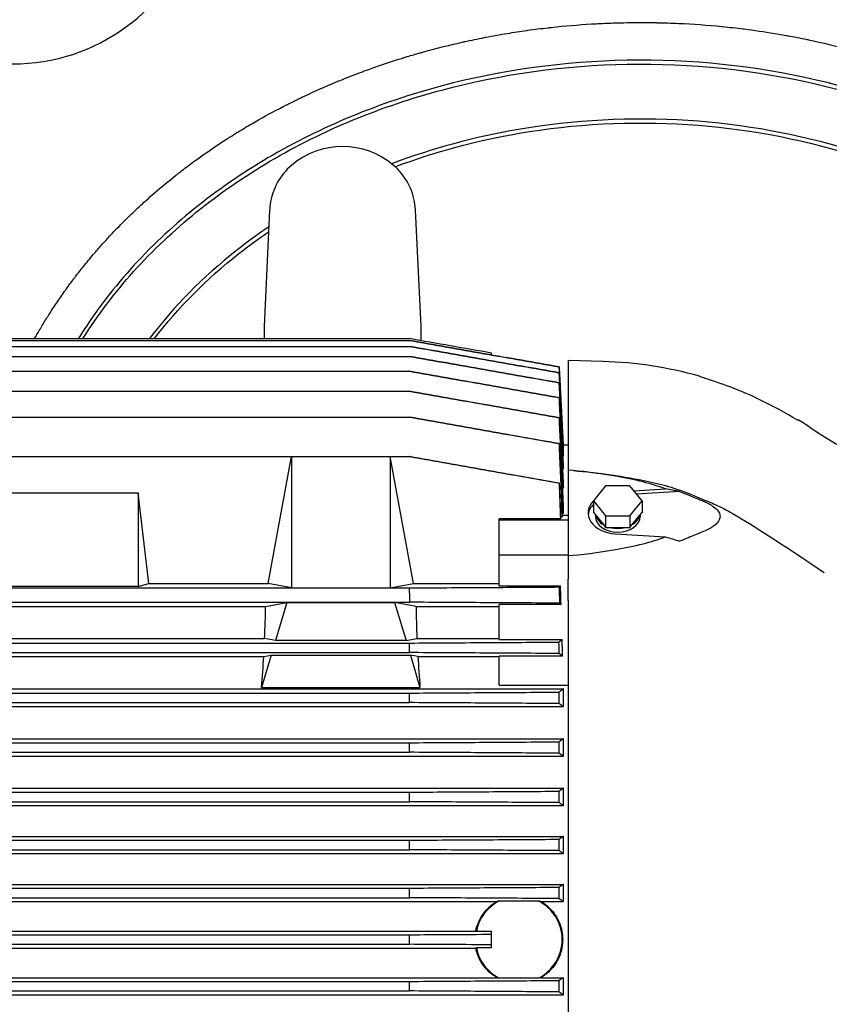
# Model space of a CAD drawing. Header units: inches. Extents: x 24 to 1128, y -58 to 748.
# Tile 121 of 256: x 224 to 237, y 303 to 318. Entities that reach past the tile are written whole.
import ezdxf

# ---------------------------------------------------------------- set-up
doc = ezdxf.new("R2010")
doc.units = ezdxf.units.IN
doc.header["$LTSCALE"] = 32
doc.header["$MEASUREMENT"] = 0
doc.layers.add('Dimension (ANSI)', color=7, linetype='Continuous', lineweight=25)
doc.layers.add('Visible (ANSI)', color=7, linetype='Continuous', lineweight=30)
doc.styles.add('Note Text (ANSI)', font='tahoma.ttf')
doc.dimstyles.new('SB Fraction-16 (ANSI)', dxfattribs={"dimscale": 32, "dimtxt": 0.125, "dimasz": 0.098425, "dimexe": 0.125, "dimexo": 0.0625, "dimgap": 0.031496, "dimtad": 0, "dimtih": 1, "dimtoh": 1, "dimdec": 4, "dimrnd": 1e-08, "dimzin": 0, "dimdsep": 46, "dimlunit": 5, "dimtxsty": 'Note Text (ANSI)', "dimcen": 0.09, "dimdle": 0.393701, "dimclrd": 256, "dimclre": 256, "dimclrt": 256, "dimadec": 0, "dimazin": 3, "dimtfac": 0.96, "dimtofl": 0, "dimtmove": 0, "dimatfit": 3, "dimfxl": 1, "dimfrac": 2, "dimtolj": 1, "dimtzin": 12, "dimlwd": -1, "dimlwe": -1, "dimarcsym": 0})

# ---------------------------------------------------------------- blocks, each defined once
blk = doc.blocks.new('*D17')
at = {"layer": 'Defpoints', "color": 0, "transparency": 16777216}
for p in [(257.225, 333.734), (233.912, 171.734), (300.059, 171.734)]:
    blk.add_point(p, dxfattribs=at)
at = {"layer": 'Dimension (ANSI)', "transparency": 16777216}
for p, q in [((259.225, 333.734), (304.059, 333.734)), ((300.059, 330.584), (300.059, 258.825)), ((300.059, 174.883), (300.059, 252.643)), ((235.912, 171.734), (304.059, 171.734))]:
    blk.add_line(p, q, dxfattribs=at)
for points in [[(299.534, 330.584), (300.584, 330.584), (300.059, 333.734)], [(299.534, 174.883), (300.584, 174.883), (300.059, 171.734)]]:
    blk.add_solid(points, dxfattribs=at)
at = {"layer": 'Dimension (ANSI)', "transparency": 16777216, "insert": (295.979, 257.817), "char_height": 4, "attachment_point": 1, "style": 'Note Text (ANSI)'}
blk.add_mtext('\\A1;162', dxfattribs=at)

msp = doc.modelspace()

# ---------------------------------------------------------------- linework, layer by layer
at = {"layer": 'Visible (ANSI)'}
for p, q in [((228.06322, 315.15884), (227.97467, 313.30758)), ((230.47467, 313.30758), (230.38613, 315.15884)), ((227.97467, 313.30758), (227.97467, 313.1131)), ((230.47467, 313.08044), (230.47467, 313.30758)), ((215.90002, 313.1131), (230.28948, 313.1131)), ((215.90033, 313.08325), (230.28918, 313.08325)), ((230.28983, 313.08325), (230.28918, 313.08325)), ((215.90058, 312.98978), (230.28892, 312.98978)), ((230.29025, 312.98978), (230.28892, 312.98978)), ((215.90077, 312.83026), (230.28873, 312.83026)), ((230.29074, 312.83026), (230.28873, 312.83026)), ((231.59869, 312.8525), (231.59869, 312.88225)), ((232.81916, 312.76289), (232.81916, 311.01875)), ((233.37034, 312.74846), (232.81916, 312.76289)), ((215.90089, 312.59344), (230.28861, 312.59344)), ((230.2913, 312.59344), (230.28861, 312.59344)), ((215.90093, 312.27496), (230.28857, 312.27496)), ((230.29196, 312.27496), (230.28857, 312.27496)), ((218.10161, 311.86287), (230.28864, 311.86287)), ((230.29272, 311.86287), (230.28864, 311.86287)), ((236.49017, 311.81389), (236.466, 311.81389)), ((232.73673, 311.37104), (232.74042, 311.37104)), ((232.73919, 311.42019), (232.81916, 311.42019)), ((232.74042, 311.37104), (232.74042, 311.3967)), ((218.40794, 311.23396), (228.40971, 311.23396)), ((228.04047, 309.21463), (228.40971, 311.23396)), ((228.40971, 311.23396), (229.98451, 311.23396)), ((228.40971, 311.23396), (228.40971, 309.14412)), ((230.35375, 309.21463), (229.98451, 311.23396)), ((229.98451, 311.23396), (230.29096, 311.23396)), ((229.98451, 311.23396), (229.98451, 309.14412)), ((230.29822, 311.23396), (230.29096, 311.23396)), ((232.73422, 311.24697), (232.74042, 311.24697)), ((232.74042, 311.24697), (232.74042, 311.29999)), ((232.73132, 311.04274), (232.74042, 311.04274)), ((232.74042, 311.04274), (232.74042, 311.12533)), ((232.81916, 311.01716), (232.81916, 311.01875)), ((232.81916, 311.01716), (232.81916, 309.66054)), ((232.74042, 310.74161), (232.74042, 310.85856)), ((232.72861, 310.74161), (232.74042, 310.74161)), ((233.41335, 310.76757), (233.22015, 310.53094)), ((233.79977, 310.76757), (233.41335, 310.76757)), ((233.99298, 310.53094), (233.79977, 310.76757)), ((233.86305, 310.69006), (234.36632, 310.72119)), ((220.22073, 310.65703), (225.96877, 310.65703)), ((226.14233, 309.21463), (225.96877, 310.65703)), ((225.96877, 310.65703), (225.96877, 309.16426)), ((234.59033, 310.67937), (233.90633, 310.63706)), ((232.74042, 310.33337), (232.74042, 310.49161)), ((233.22015, 310.53094), (233.22015, 310.34442)), ((233.22015, 310.53094), (233.41335, 310.29431)), ((233.79977, 310.29431), (233.99298, 310.53094)), ((233.99298, 310.53094), (233.99298, 310.34442)), ((232.69441, 310.24468), (231.7168, 310.24468)), ((231.7168, 310.22749), (231.7168, 310.24468)), ((231.7168, 310.22749), (232.81916, 310.22749)), ((231.7168, 309.67072), (231.7168, 310.22749)), ((232.72065, 310.27459), (232.70302, 310.27459)), ((232.72586, 310.33337), (232.74042, 310.33337)), ((232.72735, 310.30001), (232.81916, 310.30001)), ((233.22015, 310.34442), (233.25559, 310.301)), ((233.25026, 310.30753), (233.25026, 310.28317)), ((233.25559, 310.301), (233.37791, 310.1512)), ((233.41335, 310.29431), (233.41335, 310.10779)), ((233.41335, 310.29431), (233.79977, 310.29431)), ((233.79977, 310.29431), (233.79977, 310.10779)), ((233.83521, 310.1512), (233.95753, 310.301)), ((233.95753, 310.301), (233.99298, 310.34442)), ((233.96286, 310.30753), (233.96286, 310.28317)), ((233.37791, 310.1512), (233.41335, 310.10779)), ((233.41335, 310.10779), (233.48424, 310.10779)), ((233.48424, 310.10779), (233.72888, 310.10779)), ((233.72888, 310.10779), (233.79977, 310.10779)), ((233.79977, 310.10779), (233.83521, 310.1512)), ((233.56539, 310.00605), (234.36632, 309.9565)), ((231.7168, 309.67072), (232.81916, 309.67072)), ((231.7168, 309.17866), (231.7168, 309.67072)), ((232.81916, 309.66054), (232.81916, 309.28479)), ((232.81916, 308.9414), (232.81916, 309.28479)), ((217.77979, 309.14412), (228.40971, 309.14412)), ((225.96877, 309.16426), (220.22073, 309.16426)), ((225.96877, 309.16426), (226.14233, 309.21463)), ((226.14233, 309.21463), (228.04047, 309.21463)), ((228.40971, 309.14412), (228.04047, 309.21463)), ((228.40971, 309.14412), (229.98451, 309.14412)), ((229.98451, 309.14412), (230.35375, 309.21463)), ((229.98451, 309.14412), (230.29096, 309.14412)), ((230.35375, 309.21463), (231.7168, 309.21463)), ((231.7168, 309.17866), (232.69441, 309.17866)), ((215.89128, 308.916), (230.29822, 308.916)), ((218.18944, 308.85075), (228.00006, 308.85075)), ((228.00006, 308.85075), (228.34013, 308.91131)), ((228.34013, 308.91131), (228.1591, 308.30554)), ((228.34013, 308.91131), (230.05409, 308.91131)), ((230.39416, 308.85075), (230.05409, 308.91131)), ((230.05409, 308.91131), (230.23513, 308.30554)), ((230.39416, 308.85075), (231.7168, 308.85075)), ((232.70384, 308.88182), (231.7168, 308.88182)), ((231.7168, 308.32214), (231.7168, 308.88182)), ((232.81916, 308.9414), (232.81916, 298.15094)), ((215.90086, 308.26667), (230.28864, 308.26667)), ((218.20526, 308.33893), (227.98424, 308.33893)), ((228.1591, 308.30554), (227.98424, 308.33893)), ((230.23513, 308.30554), (228.1591, 308.30554)), ((230.23513, 308.30554), (230.40999, 308.33893)), ((230.40999, 308.33893), (231.7168, 308.33893)), ((231.7168, 308.32214), (232.72065, 308.32214)), ((215.89678, 308.11459), (230.29272, 308.11459)), ((218.21997, 308.04972), (227.96953, 308.04972)), ((228.089, 308.071), (227.93653, 307.56083)), ((227.96953, 308.04972), (228.089, 308.071)), ((228.089, 308.071), (230.30523, 308.071)), ((230.42469, 308.04972), (230.30523, 308.071)), ((230.30523, 308.071), (230.45769, 307.56083)), ((230.42469, 308.04972), (231.7168, 308.04972)), ((232.72808, 308.05945), (231.7168, 308.05945)), ((231.7168, 307.5941), (231.7168, 308.05945)), ((227.93653, 307.56083), (230.45769, 307.56083)), ((231.7168, 307.5941), (232.81916, 307.5941)), ((213.44908, 307.53791), (232.74042, 307.53791)), ((215.90093, 307.47011), (230.28857, 307.47011)), ((232.74042, 307.25575), (232.74042, 307.53791)), ((213.44908, 307.25575), (232.74042, 307.25575)), ((215.89754, 307.31803), (230.29196, 307.31803)), ((213.44908, 306.74394), (232.74042, 306.74394)), ((215.90089, 306.67928), (230.28861, 306.67928)), ((232.74042, 306.46662), (232.74042, 306.74394)), ((213.44908, 306.46662), (232.74042, 306.46662)), ((215.8982, 306.5272), (230.2913, 306.5272)), ((213.44908, 305.9548), (232.74042, 305.9548)), ((215.90077, 305.89238), (230.28873, 305.89238)), ((232.74042, 305.68077), (232.74042, 305.9548)), ((213.44908, 305.68077), (232.74042, 305.68077)), ((215.89876, 305.74031), (230.29074, 305.74031)), ((213.44908, 305.18864), (232.74042, 305.18864)), ((215.90058, 305.12778), (230.28892, 305.12778)), ((232.74042, 304.9167), (232.74042, 305.18864)), ((213.44908, 304.9167), (232.74042, 304.9167)), ((215.89925, 304.97571), (230.29025, 304.97571)), ((213.44908, 304.42457), (232.74042, 304.42457)), ((232.74042, 304.15381), (232.74042, 304.42457)), ((215.90033, 304.36478), (230.28918, 304.36478)), ((214.50425, 304.15381), (231.68525, 304.15381)), ((215.89967, 304.2127), (230.28983, 304.2127)), ((231.72047, 304.16081), (232.34305, 304.16081)), ((232.37826, 304.15381), (232.74042, 304.15381)), ((214.84285, 303.68137), (231.34665, 303.68137)), ((231.59869, 303.67514), (231.35496, 303.67514)), ((231.59869, 303.63027), (231.59869, 303.67514)), ((215.90002, 303.62221), (230.28948, 303.62221)), ((231.59869, 303.46207), (231.59869, 303.63027)), ((214.84285, 303.41097), (231.34665, 303.41097)), ((215.90002, 303.47013), (230.28948, 303.47013)), ((231.35496, 303.4172), (231.59869, 303.4172)), ((231.59869, 303.4172), (231.59869, 303.46207)), ((214.50425, 302.93853), (231.68525, 302.93853)), ((215.89967, 302.87964), (230.28983, 302.87964)), ((232.34305, 302.93152), (231.72047, 302.93152)), ((232.37826, 302.93853), (232.74042, 302.93853)), ((232.74042, 302.66777), (232.74042, 302.93853)), ((215.90033, 302.72756), (230.28918, 302.72756)), ((213.44908, 302.66777), (232.74042, 302.66777))]:
    msp.add_line(p, q, dxfattribs=at)
for centre, radius, start, end in [((223.97467, 320.54617), 3.06, 198.086805, 341.913195), ((229.22467, 314.92117), 1.25, 49.428759, 130.571241), ((229.06207, 315.11107), 1, 130.571241, 172.034452), ((229.38727, 315.11107), 1, 7.965548, 49.428759), ((233.20751, 306.53025), 6.22034, 74.156089, 88.5), ((233.20751, 306.53025), 6.22034, 56.225901, 58.147854), ((241.48058, 318.9005), 8.66142, 236.225901, 270), ((-42.97746, 300.32731), 273.41062, 1.8001385, 1.8479665), ((-4.43358, 301.89), 234.80882, 1.5190435, 1.5561653), ((19.35497, 302.6955), 210.98763, 1.2553934, 1.2967016), ((35.43816, 303.15052), 194.8824, 0.9928005, 1.0375184), ((46.28333, 303.39269), 184.02238, 0.7309548, 0.7783084), ((53.10922, 303.50297), 177.18715, 0.4762336, 0.5254115), ((56.9423, 303.54109), 173.34883, 0.2219834, 0.2722488), ((232.03176, 303.54617), 0.68898, 116.86007, 169.211152), ((232.03176, 303.54617), 0.68898, 296.86007, 63.13993), ((58.14103, 303.54617), 172.14846, 359.9746923, 0.0253077), ((232.03176, 303.54617), 0.68898, 190.788848, 243.13993), ((56.9423, 303.55125), 173.34883, 359.7277512, 359.7780166)]:
    msp.add_arc(centre, radius, start, end, dxfattribs=at)
for centre, major_axis, ratio, start_param, end_param in [((65.88625, 269.31858), (166.78903, 43.34467), 0.00001417, 6.27831924, 6.27937211), ((61.46376, 270.4368), (171.21648, 42.13428), 0.00011972, 6.27387722, 6.27490631), ((53.66458, 272.60843), (179.02447, 39.80568), 0.0004194, 6.26944853, 6.27043802), ((233.19327, 306.48611), (0.12476, 6.26085), 0.99417393, 5.74970363, 5.96395366), ((41.48906, 276.5047), (191.21395, 35.67718), 0.0010571, 6.26493253, 6.2658656), ((23.96701, 283.18998), (208.75665, 28.6813), 0.00219871, 6.26047447, 6.26133594), ((-0.68161, 294.75907), (233.43573, 16.71382), 0.00407914, 6.25614296, 6.25691878), ((233.60656, 310.33885), (-0.47244, 0), 0.70710678, 5.66826771, 7.76671517), ((233.60656, 310.28317), (-0.47244, 0), 0.70710678, 5.67016298, 6.19975522), ((233.60656, 310.28317), (-0.3563, 0), 0.70710678, 0, 3.14159265), ((233.60656, 310.34442), (-0.3563, 0), 0.70710678, 0.17317268, 0.87402487), ((233.60656, 310.34442), (0.3563, 0), 0.70710678, 5.40916043, 6.11001263), ((233.60656, 310.34442), (0.3563, 0), 0.70710678, 4.36196288, 5.06281508), ((225.89248, 303.54617), (-1.54437, -7.86896), 0.18267581, 2.26103047, 2.34581184), ((232.50175, 303.54617), (1.54437, -7.86896), 0.18267581, 3.93737346, 4.02215484), ((-0.68162, 301.95342), (-13.34579, -233.65248), 0.99743829, 1.65397313, 1.65474895), ((225.89248, 303.54617), (-1.54437, -7.86896), 0.18267581, 2.14165676, 2.2155155), ((232.50175, 303.54617), (1.54437, -7.86896), 0.18267581, 4.0676698, 4.14152854), ((23.96701, 302.69967), (-3.40343, -210.69023), 0.990691, 1.60864765, 1.60950912), ((41.48905, 303.14376), (-1.12104, -194.51062), 0.98303462, 1.59378157, 1.59471465), ((53.66458, 303.38789), (-0.35438, -183.39609), 0.97616102, 1.58542985, 1.58641935), ((61.46376, 303.50125), (-0.08834, -176.32462), 0.97102976, 1.57956183, 1.58059092), ((65.88625, 303.54088), (-0.00971, -172.32917), 0.96785145, 1.57466417, 1.57571706), ((65.88625, 303.55146), (0.00971, -172.32917), 0.96785145, 1.5658756, 1.56692848)]:
    msp.add_ellipse(centre, major_axis=major_axis, ratio=ratio, start_param=start_param, end_param=end_param, dxfattribs=at)
for points, knots in [([(224.32225, 313.1131), (224.34635, 313.15627), (224.37084, 313.1992), (224.39571, 313.24187), (224.40337, 313.25501), (224.41107, 313.26813), (224.4188, 313.28123), (224.45275, 313.33872), (224.48741, 313.39576), (224.52274, 313.45233), (224.53106, 313.46565), (224.53943, 313.47896), (224.54783, 313.49223), (224.58715, 313.55438), (224.62729, 313.61595), (224.66821, 313.67692), (224.71015, 313.73941), (224.75299, 313.80138), (224.79665, 313.86274), (224.80617, 313.87613), (224.81574, 313.88949), (224.82534, 313.90282), (224.86402, 313.95652), (224.90334, 314.00975), (224.94323, 314.06246), (224.95336, 314.07584), (224.96353, 314.08919), (224.97373, 314.10251), (225.01468, 314.15595), (225.05622, 314.20885), (225.09829, 314.26115), (225.14953, 314.32486), (225.20176, 314.38794), (225.25489, 314.45029), (225.26612, 314.46347), (225.27739, 314.47662), (225.2887, 314.48974), (225.33181, 314.53974), (225.37548, 314.58924), (225.41965, 314.6382), (225.42395, 314.64297), (225.42826, 314.64773), (225.43257, 314.65249), (225.44, 314.66069), (225.44744, 314.66887), (225.45489, 314.67704), (225.49441, 314.72032), (225.53429, 314.76316), (225.57451, 314.80552), (225.65518, 314.8905), (225.73776, 314.97415), (225.82186, 315.05617), (225.83447, 315.06847), (225.84712, 315.08073), (225.8598, 315.09296), (225.92662, 315.15737), (225.99435, 315.22074), (226.0628, 315.28291), (226.07235, 315.29159), (226.08192, 315.30025), (226.0915, 315.30888), (226.09495, 315.31198), (226.0984, 315.31509), (226.10185, 315.31819), (226.14308, 315.35523), (226.18467, 315.39193), (226.2266, 315.42829), (226.33917, 315.52592), (226.4542, 315.62106), (226.57099, 315.71329), (226.58451, 315.72397), (226.59806, 315.73461), (226.61163, 315.74522), (226.62219, 315.75347), (226.63276, 315.76169), (226.64334, 315.76989), (226.70744, 315.81955), (226.7722, 315.86847), (226.83754, 315.9166), (226.85118, 315.92664), (226.86484, 315.93665), (226.87853, 315.94663), (226.99261, 316.02978), (227.10841, 316.11052), (227.22548, 316.18866), (227.28119, 316.22584), (227.33731, 316.26252), (227.39379, 316.29867), (227.40739, 316.30737), (227.42101, 316.31604), (227.43465, 316.32468), (227.51669, 316.37666), (227.59946, 316.42751), (227.6828, 316.47717), (227.6963, 316.48521), (227.70982, 316.49322), (227.72334, 316.5012), (227.76, 316.52283), (227.79676, 316.54422), (227.83361, 316.56537), (227.98061, 316.64976), (228.12996, 316.7309), (228.28083, 316.80846), (228.29381, 316.81514), (228.30681, 316.82178), (228.31981, 316.82841), (228.33879, 316.83807), (228.35779, 316.84767), (228.37681, 316.85722), (228.40589, 316.87182), (228.43503, 316.88628), (228.4642, 316.90061), (228.50571, 316.921), (228.54736, 316.94114), (228.58914, 316.96103), (228.6017, 316.96701), (228.61428, 316.97296), (228.62686, 316.9789), (228.78764, 317.0547), (228.95034, 317.1268), (229.11417, 317.19498), (229.1465, 317.20844), (229.1789, 317.22175), (229.21137, 317.23492), (229.22298, 317.23963), (229.2346, 317.24433), (229.24623, 317.249), (229.33843, 317.28606), (229.43113, 317.32196), (229.52425, 317.35669), (229.53532, 317.36082), (229.5464, 317.36493), (229.55748, 317.36903), (229.63159, 317.39642), (229.70595, 317.42306), (229.7805, 317.44895), (229.90718, 317.49294), (230.03468, 317.53485), (230.16278, 317.57464), (230.17258, 317.57768), (230.18238, 317.58071), (230.19219, 317.58373), (230.21318, 317.59019), (230.23419, 317.5966), (230.25522, 317.60295), (230.3234, 317.62353), (230.39175, 317.64352), (230.46023, 317.66291), (230.46941, 317.66551), (230.4786, 317.6681), (230.48779, 317.67068), (230.49687, 317.67323), (230.50596, 317.67577), (230.51504, 317.6783), (230.72447, 317.73656), (230.93561, 317.78935), (231.1477, 317.83662), (231.14859, 317.83682), (231.14948, 317.83701), (231.15037, 317.83721), (231.15701, 317.83869), (231.16366, 317.84017), (231.17031, 317.84164), (231.2739, 317.86452), (231.3778, 317.88611), (231.48195, 317.9064), (231.48867, 317.90771), (231.49539, 317.90902), (231.50212, 317.91032), (231.6174, 317.93258), (231.73298, 317.95326), (231.84877, 317.97234), (231.95142, 317.98926), (232.05431, 318.00494), (232.15736, 318.01938), (232.16233, 318.02008), (232.16729, 318.02077), (232.17226, 318.02146), (232.28064, 318.03651), (232.38921, 318.0502), (232.49788, 318.0625), (232.50194, 318.06296), (232.506, 318.06342), (232.51005, 318.06387), (232.52464, 318.06551), (232.53923, 318.06713), (232.55382, 318.06871), (232.76425, 318.09163), (232.97531, 318.10942), (233.18672, 318.12211), (233.1889, 318.12224), (233.19107, 318.12237), (233.19324, 318.12249), (233.21656, 318.12388), (233.23989, 318.12521), (233.26322, 318.12647), (233.35345, 318.13136), (233.44388, 318.13532), (233.5344, 318.13835), (233.53563, 318.13839), (233.53686, 318.13843), (233.53808, 318.13847), (233.68352, 318.14329), (233.82918, 318.14571), (233.97467, 318.14571)], [0.774650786, 0.774650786, 0.774650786, 0.774650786, 0.777079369, 0.777079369, 0.777079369, 0.777827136, 0.777827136, 0.777827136, 0.781110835, 0.781110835, 0.781110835, 0.781884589, 0.781884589, 0.781884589, 0.78550723, 0.78550723, 0.78550723, 0.789220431, 0.789220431, 0.789220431, 0.790030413, 0.790030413, 0.790030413, 0.793293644, 0.793293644, 0.793293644, 0.794122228, 0.794122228, 0.794122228, 0.797447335, 0.797447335, 0.797447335, 0.80149702, 0.80149702, 0.80149702, 0.802353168, 0.802353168, 0.802353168, 0.805616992, 0.805616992, 0.805616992, 0.805934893, 0.805934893, 0.805934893, 0.806482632, 0.806482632, 0.806482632, 0.809385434, 0.809385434, 0.809385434, 0.81520909, 0.81520909, 0.81520909, 0.816082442, 0.816082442, 0.816082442, 0.820684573, 0.820684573, 0.820684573, 0.821326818, 0.821326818, 0.821326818, 0.821557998, 0.821557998, 0.821557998, 0.824318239, 0.824318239, 0.824318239, 0.831729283, 0.831729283, 0.831729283, 0.832587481, 0.832587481, 0.832587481, 0.833255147, 0.833255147, 0.833255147, 0.837297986, 0.837297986, 0.837297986, 0.838141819, 0.838141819, 0.838141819, 0.845175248, 0.845175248, 0.845175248, 0.848522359, 0.848522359, 0.848522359, 0.849328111, 0.849328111, 0.849328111, 0.854175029, 0.854175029, 0.854175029, 0.854960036, 0.854960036, 0.854960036, 0.857087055, 0.857087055, 0.857087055, 0.865571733, 0.865571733, 0.865571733, 0.86630193, 0.86630193, 0.86630193, 0.867367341, 0.867367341, 0.867367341, 0.868996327, 0.868996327, 0.868996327, 0.871313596, 0.871313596, 0.871313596, 0.872010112, 0.872010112, 0.872010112, 0.880909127, 0.880909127, 0.880909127, 0.882665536, 0.882665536, 0.882665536, 0.883293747, 0.883293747, 0.883293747, 0.88827426, 0.88827426, 0.88827426, 0.888866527, 0.888866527, 0.888866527, 0.892826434, 0.892826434, 0.892826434, 0.899554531, 0.899554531, 0.899554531, 0.900069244, 0.900069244, 0.900069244, 0.901171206, 0.901171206, 0.901171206, 0.904744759, 0.904744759, 0.904744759, 0.905224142, 0.905224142, 0.905224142, 0.905697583, 0.905697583, 0.905697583, 0.916611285, 0.916611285, 0.916611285, 0.916656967, 0.916656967, 0.916656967, 0.916999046, 0.916999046, 0.916999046, 0.922326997, 0.922326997, 0.922326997, 0.922670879, 0.922670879, 0.922670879, 0.928566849, 0.928566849, 0.928566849, 0.933794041, 0.933794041, 0.933794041, 0.934045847, 0.934045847, 0.934045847, 0.939541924, 0.939541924, 0.939541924, 0.939747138, 0.939747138, 0.939747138, 0.940484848, 0.940484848, 0.940484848, 0.951124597, 0.951124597, 0.951124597, 0.951233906, 0.951233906, 0.951233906, 0.952407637, 0.952407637, 0.952407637, 0.956947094, 0.956947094, 0.956947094, 0.957008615, 0.957008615, 0.957008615, 0.964301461, 0.964301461, 0.964301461, 0.964301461]), ([(233.97467, 318.14571), (234.05933, 318.14571), (234.14399, 318.14489), (234.22863, 318.14326), (234.22933, 318.14325), (234.23002, 318.14323), (234.23072, 318.14322), (234.34509, 318.14099), (234.45942, 318.13728), (234.57367, 318.13208), (234.57533, 318.132), (234.577, 318.13192), (234.57867, 318.13185), (234.80681, 318.12137), (235.03462, 318.10495), (235.26174, 318.08258), (235.2653, 318.08223), (235.26887, 318.08188), (235.27243, 318.08153), (235.38315, 318.07053), (235.49368, 318.05813), (235.60404, 318.04431), (235.60855, 318.04375), (235.61305, 318.04318), (235.61756, 318.04261), (235.77886, 318.02224), (235.93982, 317.99884), (236.10028, 317.97239)], [0.9643014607, 0.9643014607, 0.9643014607, 0.9643014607, 0.9685452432, 0.9685452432, 0.9685452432, 0.9685801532, 0.9685801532, 0.9685801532, 0.9743145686, 0.9743145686, 0.9743145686, 0.974398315, 0.974398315, 0.974398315, 0.9858494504, 0.9858494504, 0.9858494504, 0.9860292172, 0.9860292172, 0.9860292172, 0.9916117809, 0.9916117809, 0.9916117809, 0.9918398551, 0.9918398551, 0.9918398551, 1, 1, 1, 1]), ([(236.10028, 317.97239), (236.16152, 317.9623), (236.22271, 317.95176), (236.28382, 317.94078), (236.29008, 317.93965), (236.29633, 317.93852), (236.30259, 317.93739), (236.40885, 317.91813), (236.5149, 317.89752), (236.62069, 317.87556), (236.62773, 317.8741), (236.63477, 317.87263), (236.64181, 317.87116), (236.86443, 317.82455), (237.08589, 317.77194), (237.30568, 317.71333), (237.31426, 317.71105), (237.32285, 317.70875), (237.33143, 317.70644), (237.4389, 317.67753), (237.54597, 317.64719), (237.65258, 317.61541), (237.66197, 317.61261), (237.67135, 317.6098), (237.68073, 317.60698), (237.68538, 317.60558), (237.69004, 317.60418), (237.69469, 317.60278), (237.85448, 317.55452), (238.01322, 317.50302), (238.17072, 317.4483), (238.22503, 317.42943), (238.27924, 317.41015), (238.33335, 317.39048), (238.3444, 317.38646), (238.35545, 317.38242), (238.36649, 317.37837), (238.4671, 317.34145), (238.56734, 317.30312), (238.6671, 317.2634), (238.67879, 317.25875), (238.69048, 317.25407), (238.70216, 317.24938), (238.91029, 317.16575), (239.11634, 317.07602), (239.31956, 316.98027), (239.33209, 316.97437), (239.3446, 316.96845), (239.3571, 316.9625), (239.42929, 316.92817), (239.50111, 316.89307), (239.57253, 316.85722), (239.59409, 316.8464), (239.61561, 316.83551), (239.63709, 316.82455), (239.64994, 316.818), (239.66278, 316.81142), (239.6756, 316.80482), (239.82497, 316.72789), (239.9725, 316.64764), (240.11785, 316.56416), (240.16268, 316.53841), (240.20737, 316.51231), (240.25191, 316.48587), (240.26552, 316.47779), (240.27912, 316.46968), (240.2927, 316.46153), (240.37882, 316.40989), (240.46435, 316.35695), (240.54921, 316.30272), (240.563, 316.29391), (240.57677, 316.28507), (240.59053, 316.27619), (240.77837, 316.15492), (240.96279, 316.02733), (241.14277, 315.8937), (241.15635, 315.88361), (241.16991, 315.87349), (241.18345, 315.86333), (241.26885, 315.79925), (241.35323, 315.73381), (241.43648, 315.66703), (241.44983, 315.65632), (241.46315, 315.64558), (241.47645, 315.63481), (241.55973, 315.56729), (241.64186, 315.49844), (241.72274, 315.42829), (241.76838, 315.38871), (241.81363, 315.34872), (241.85846, 315.30833), (241.90347, 315.26776), (241.94818, 315.22669), (241.99255, 315.18513), (242.00547, 315.17303), (242.01835, 315.16089), (242.03121, 315.14871), (242.10678, 315.07711), (242.18135, 315.00406), (242.2548, 314.92957), (242.26561, 314.91861), (242.27641, 314.90761), (242.28717, 314.89658)], [0, 0, 0, 0, 0.00311435, 0.00311435, 0.00311435, 0.00343311, 0.00343311, 0.00343311, 0.008849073, 0.008849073, 0.008849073, 0.009209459, 0.009209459, 0.009209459, 0.020610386, 0.020610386, 0.020610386, 0.021055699, 0.021055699, 0.021055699, 0.026633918, 0.026633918, 0.026633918, 0.027125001, 0.027125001, 0.027125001, 0.027368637, 0.027368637, 0.027368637, 0.035739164, 0.035739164, 0.035739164, 0.038625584, 0.038625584, 0.038625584, 0.039215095, 0.039215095, 0.039215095, 0.044587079, 0.044587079, 0.044587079, 0.045216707, 0.045216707, 0.045216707, 0.056436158, 0.056436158, 0.056436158, 0.057127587, 0.057127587, 0.057127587, 0.061119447, 0.061119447, 0.061119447, 0.062324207, 0.062324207, 0.062324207, 0.063044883, 0.063044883, 0.063044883, 0.071439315, 0.071439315, 0.071439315, 0.074028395, 0.074028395, 0.074028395, 0.074819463, 0.074819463, 0.074819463, 0.079835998, 0.079835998, 0.079835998, 0.080651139, 0.080651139, 0.080651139, 0.091784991, 0.091784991, 0.091784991, 0.092625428, 0.092625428, 0.092625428, 0.097928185, 0.097928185, 0.097928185, 0.098778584, 0.098778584, 0.098778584, 0.104106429, 0.104106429, 0.104106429, 0.107112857, 0.107112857, 0.107112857, 0.110131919, 0.110131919, 0.110131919, 0.111010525, 0.111010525, 0.111010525, 0.116174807, 0.116174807, 0.116174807, 0.116935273, 0.116935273, 0.116935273, 0.116935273]), ([(242.28713, 314.00323), (242.05025, 314.28659), (241.79166, 314.55665), (240.8882, 315.38501), (240.16478, 315.88143), (238.56418, 316.69974), (237.68391, 317.01745), (235.78961, 317.45592), (234.77069, 317.56201), (232.75544, 317.52677), (231.7592, 317.38941), (229.82057, 316.87429), (228.88191, 316.48742), (227.20489, 315.5004), (226.46358, 314.90364), (225.53821, 313.87284), (225.25897, 313.50169), (225.01792, 313.11286)], [-2.56507173, -2.56507173, -2.56507173, -2.56507173, -2.43809371, -2.43809371, -2.15230182, -2.15230182, -1.86005026, -1.86005026, -1.54831825, -1.54831825, -1.24159364, -1.24159364, -0.92300776, -0.92300776, -0.60953006, -0.60953006, -0.44925423, -0.44925423, -0.44925423, -0.44925423]), ([(225.09158, 313.11287), (225.3259, 313.4865), (225.59594, 313.84358), (226.50547, 314.85674), (227.24171, 315.44955), (228.90841, 316.4305), (229.84182, 316.81527), (231.77024, 317.32767), (232.7615, 317.46437), (234.76673, 317.49943), (235.7806, 317.39385), (237.66505, 316.95766), (238.54052, 316.64164), (240.13165, 315.82817), (240.85039, 315.33488), (241.76634, 314.49508), (242.03916, 314.20756), (242.28713, 313.90524)], [0.45382263, 0.45382263, 0.45382263, 0.45382263, 0.60953006, 0.60953006, 0.92300776, 0.92300776, 1.24159364, 1.24159364, 1.54831825, 1.54831825, 1.86005026, 1.86005026, 2.15230182, 2.15230182, 2.43809371, 2.43809371, 2.57376108, 2.57376108, 2.57376108, 2.57376108]), ([(237.94231, 315.89602), (237.73941, 315.97304), (237.53284, 316.04415), (236.49279, 316.36631), (235.61355, 316.52706), (233.82167, 316.64275), (232.90899, 316.59503), (231.32817, 316.32381), (230.64915, 316.13957), (230.007, 315.89607)], [1.116988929, 1.116988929, 1.116988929, 1.116988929, 1.191791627, 1.191791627, 1.487974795, 1.487974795, 1.7879037, 1.7879037, 2.024603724, 2.024603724, 2.024603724, 2.024603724]), ([(230.0613, 315.84975), (230.69008, 316.08579), (231.35421, 316.26487), (232.91468, 316.53259), (233.82251, 316.58007), (235.60472, 316.465), (236.47914, 316.3051), (237.50206, 315.98825), (237.69667, 315.92162), (237.88801, 315.84972)], [-2.020635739, -2.020635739, -2.020635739, -2.020635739, -1.7879037, -1.7879037, -1.487974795, -1.487974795, -1.191791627, -1.191791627, -1.120956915, -1.120956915, -1.120956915, -1.120956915]), ([(230.06132, 315.84976), (230.6901, 316.08579), (231.35422, 316.26487), (232.91468, 316.53259), (233.82251, 316.58007), (235.60472, 316.465), (236.47914, 316.3051), (237.50205, 315.98825), (237.69666, 315.92162), (237.88799, 315.84973)], [-2.020633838, -2.020633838, -2.020633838, -2.020633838, -1.7879037, -1.7879037, -1.487974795, -1.487974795, -1.191791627, -1.191791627, -1.120959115, -1.120959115, -1.120959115, -1.120959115]), ([(228.05048, 314.89116), (227.87252, 314.77142), (227.70051, 314.64628), (227.00148, 314.0962), (226.53573, 313.62368), (226.15241, 313.1131)], [2.284149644, 2.284149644, 2.284149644, 2.284149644, 2.362030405, 2.362030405, 2.613135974, 2.613135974, 2.613135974, 2.613135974]), ([(226.23077, 313.1131), (226.60517, 313.60472), (227.05724, 314.06055), (227.72592, 314.58675), (227.88376, 314.70224), (228.04674, 314.81316)], [-2.606917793, -2.606917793, -2.606917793, -2.606917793, -2.362030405, -2.362030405, -2.289839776, -2.289839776, -2.289839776, -2.289839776]), ([(226.23077, 313.1131), (226.60518, 313.60473), (227.05724, 314.06055), (227.7259, 314.58673), (227.88372, 314.70221), (228.04668, 314.81312)], [-2.606917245, -2.606917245, -2.606917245, -2.606917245, -2.362030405, -2.362030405, -2.289848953, -2.289848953, -2.289848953, -2.289848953]), ([(232.67331, 312.66272), (232.27595, 312.73281), (231.48124, 312.87298), (230.68653, 313.01316), (230.28918, 313.08325)], [0, 0, 0, 0, 3.07465094, 6.14929886, 6.14929886, 6.14929886, 6.14929886]), ([(231.59869, 312.88225), (231.38049, 312.92072), (231.16228, 312.9592), (230.72588, 313.03615), (230.50768, 313.07462), (230.28948, 313.1131)], [0.000001, 0.000001, 0.000001, 0.000001, 1.68838067, 1.68838067, 3.37676035, 3.37676035, 3.37676035, 3.37676035]), ([(230.28983, 313.08325), (230.6872, 313.01319), (231.08458, 312.94313), (231.87932, 312.80302), (232.2767, 312.73297), (232.67407, 312.66292)], [0, 0, 0, 0, 3.07473715, 3.07473715, 6.14947431, 6.14947431, 6.14947431, 6.14947431]), ([(232.67287, 312.56907), (232.27554, 312.63918), (231.87822, 312.7093), (231.08357, 312.84954), (230.68625, 312.91965), (230.28892, 312.98978)], [0, 0, 0, 0, 3.07444941, 3.07444941, 6.14889604, 6.14889604, 6.14889604, 6.14889604]), ([(230.29025, 312.98978), (230.6876, 312.91971), (231.08498, 312.84965), (231.87968, 312.70956), (232.27706, 312.63951), (232.67441, 312.56947)], [0, 0, 0, 0, 3.07453979, 3.07453979, 6.14907961, 6.14907961, 6.14907961, 6.14907961]), ([(232.67238, 312.40933), (232.27511, 312.47947), (231.87783, 312.54963), (231.08329, 312.68993), (230.686, 312.76009), (230.28873, 312.83026)], [0, 0, 0, 0, 3.0740895, 3.0740895, 6.14817556, 6.14817556, 6.14817556, 6.14817556]), ([(230.29074, 312.83026), (230.68805, 312.76018), (231.0854, 312.69011), (231.88004, 312.55), (232.27739, 312.47996), (232.67471, 312.40993)], [0, 0, 0, 0, 3.07434109, 3.07434109, 6.14868004, 6.14868004, 6.14868004, 6.14868004]), ([(232.67185, 312.17225), (232.27464, 312.24243), (231.87742, 312.31262), (231.08302, 312.45301), (230.68581, 312.52322), (230.28861, 312.59344)], [0, 0, 0, 0, 3.0736375, 3.0736375, 6.14727247, 6.14727247, 6.14727247, 6.14727247]), ([(230.2913, 312.59344), (230.68857, 312.52334), (231.08586, 312.45325), (231.88041, 312.31311), (232.2777, 312.24306), (232.67498, 312.17303)], [0, 0, 0, 0, 3.07400735, 3.07400735, 6.14801057, 6.14801057, 6.14801057, 6.14801057]), ([(234.90577, 312.51427), (234.90577, 312.51427), (234.9075, 312.51371), (234.91586, 312.51097), (234.92425, 312.50821), (234.95503, 312.49806), (234.9826, 312.48893), (235.05341, 312.46515), (235.0969, 312.45039), (235.183, 312.42065), (235.2238, 312.40638), (235.26516, 312.39171)], [-3.24425224, -3.24425224, -3.24425224, -3.24425224, -3.08196744, -3.08196744, -2.84912752, -2.84912752, -2.46555429, -2.46555429, -2.05356127, -2.05356127, -1.7178954, -1.7178954, -1.7178954, -1.7178954]), ([(232.67126, 311.85346), (232.27414, 311.92368), (231.87702, 311.99391), (231.08279, 312.13441), (230.68568, 312.20468), (230.28857, 312.27496)], [0, 0, 0, 0, 3.07302923, 3.07302923, 6.14605706, 6.14605706, 6.14605706, 6.14605706]), ([(230.29196, 312.27496), (230.68915, 312.20482), (231.08636, 312.1347), (231.88078, 311.99451), (232.278, 311.92445), (232.67521, 311.85441)], [0, 0, 0, 0, 3.07352276, 3.07352276, 6.14703966, 6.14703966, 6.14703966, 6.14703966]), ([(232.67061, 311.44103), (232.27361, 311.51129), (231.87661, 311.58157), (231.08262, 311.72219), (230.68562, 311.79252), (230.28864, 311.86287)], [0, 0, 0, 0, 3.07222542, 3.07222542, 6.1444506, 6.1444506, 6.1444506, 6.1444506]), ([(230.29272, 311.86287), (230.68982, 311.79267), (231.08692, 311.72251), (231.88114, 311.58226), (232.27826, 311.51217), (232.67538, 311.44211)], [0, 0, 0, 0, 3.07285271, 3.07285271, 6.14569819, 6.14569819, 6.14569819, 6.14569819]), ([(232.67194, 310.81144), (232.27509, 310.8818), (231.87826, 310.95219), (231.0846, 311.09302), (230.68778, 311.16347), (230.29096, 311.23396)], [0, 0, 0, 0, 3.07114256, 3.07114256, 6.1422854, 6.1422854, 6.1422854, 6.1422854]), ([(230.29822, 311.23396), (230.69517, 311.16373), (231.09212, 311.09355), (231.88605, 310.95328), (232.28301, 310.88319), (232.67999, 310.81315)], [0, 0, 0, 0, 3.07176081, 3.07176081, 6.14350714, 6.14350714, 6.14350714, 6.14350714]), ([(234.36632, 310.72119), (234.24927, 310.76389), (234.13266, 310.79945), (233.86727, 310.86746), (233.7186, 310.89773), (233.30175, 310.97021), (233.00822, 311.00596), (232.81916, 311.01716)], [0.000001, 0.000001, 0.000001, 0.000001, 1.0036309, 1.0036309, 2.1726236, 2.1726236, 4.34529928, 4.34529928, 4.34529928, 4.34529928]), ([(232.90153, 311.01128), (233.30176, 310.97843), (233.7012, 310.92195), (234.21649, 310.8133), (234.33805, 310.78333), (234.5734, 310.71086), (234.6866, 310.66712), (234.85797, 310.5969), (234.92172, 310.5705), (235.02856, 310.52676), (235.0704, 310.50965), (235.18877, 310.45884), (235.26669, 310.42129), (235.39987, 310.34965), (235.45869, 310.31565), (235.68338, 310.18224), (235.84405, 310.08041), (236.30427, 309.78464), (236.5992, 309.58796), (236.89055, 309.38876)], [0, 0, 0, 0, 3.06482204, 3.06482204, 4.01314503, 4.01314503, 4.96226906, 4.96226906, 5.54212049, 5.54212049, 5.8976009, 5.8976009, 6.53681605, 6.53681605, 7.07405458, 7.07405458, 8.6262223, 8.6262223, 11.55070333, 11.55070333, 11.55070333, 11.55070333]), ([(232.67999, 310.81315), (232.67867, 310.81287), (232.67734, 310.81258), (232.67465, 310.81201), (232.6733, 310.81173), (232.67194, 310.81144)], [-0.65456639, -0.65456639, -0.65456639, -0.65456639, -0.327294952, -0.327294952, -0.00002352, -0.00002352, -0.00002352, -0.00002352]), ([(234.59033, 310.67937), (234.55375, 310.68763), (234.51641, 310.69514), (234.44188, 310.7089), (234.40401, 310.71528), (234.36632, 310.72119)], [0.000001, 0.000001, 0.000001, 0.000001, 0.301847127, 0.301847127, 0.603926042, 0.603926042, 0.603926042, 0.603926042]), ([(234.59033, 310.67937), (234.65742, 310.65372), (234.74117, 310.61961), (234.86876, 310.56736), (234.92621, 310.54356), (235.03399, 310.49547), (235.089, 310.46778), (235.16155, 310.41575), (235.18632, 310.39326), (235.22075, 310.34545), (235.23115, 310.32129), (235.23627, 310.27222), (235.23182, 310.24887), (235.20996, 310.20266), (235.19251, 310.18091), (235.14042, 310.13243), (235.10178, 310.10791), (235.00888, 310.05833), (234.94468, 310.0305), (234.81902, 309.97856), (234.76851, 309.9579), (234.68654, 309.92464), (234.63796, 309.90518), (234.59033, 309.88697)], [0.000001, 0.000001, 0.000001, 0.000001, 0.58120896, 0.58120896, 1.25941577, 1.25941577, 2.17317448, 2.17317448, 2.7513165, 2.7513165, 3.27269207, 3.27269207, 3.76077762, 3.76077762, 4.27007399, 4.27007399, 5.00405982, 5.00405982, 5.94838024, 5.94838024, 6.33291533, 6.33291533, 6.81500383, 6.81500383, 6.81500383, 6.81500383]), ([(232.81916, 309.66054), (233.00822, 309.67174), (233.30175, 309.70748), (233.7186, 309.77996), (233.86727, 309.81024), (234.13266, 309.87824), (234.24927, 309.91381), (234.36632, 309.9565)], [0, 0, 0, 0, 1.44569281, 1.44569281, 2.22353746, 2.22353746, 2.89135016, 2.89135016, 2.89135016, 2.89135016]), ([(234.36632, 309.9565), (234.40401, 309.94593), (234.44188, 309.93487), (234.51641, 309.91188), (234.55375, 309.89975), (234.59033, 309.88697)], [0.000001, 0.000001, 0.000001, 0.000001, 0.301646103, 0.301646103, 0.603058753, 0.603058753, 0.603058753, 0.603058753]), ([(230.29096, 309.14412), (230.68778, 309.14658), (231.0846, 309.14904), (231.87826, 309.15396), (232.27509, 309.15642), (232.67194, 309.15887)], [0, 0, 0, 0, 3.07114779, 3.07114779, 6.14230411, 6.14230411, 6.14230411, 6.14230411]), ([(232.67194, 309.15887), (232.6733, 309.11595), (232.67465, 309.07302), (232.67734, 308.98716), (232.67867, 308.94423), (232.68, 308.90131)], [-0.654581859, -0.654581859, -0.654581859, -0.654581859, -0.327309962, -0.327309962, -0.000038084, -0.000038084, -0.000038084, -0.000038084]), ([(232.68, 308.90131), (232.28301, 308.90375), (231.88605, 308.9062), (231.09212, 308.9111), (230.69517, 308.91355), (230.29822, 308.916)], [0, 0, 0, 0, 3.07176687, 3.07176687, 6.14353477, 6.14353477, 6.14353477, 6.14353477]), ([(230.28864, 308.26667), (230.68562, 308.26913), (231.08262, 308.27158), (231.87661, 308.27649), (232.27361, 308.27895), (232.67061, 308.2814)], [0, 0, 0, 0, 3.0722279, 3.0722279, 6.14445907, 6.14445907, 6.14445907, 6.14445907]), ([(232.67538, 308.0999), (232.27826, 308.10235), (231.88114, 308.10479), (231.08692, 308.10969), (230.68982, 308.11214), (230.29272, 308.11459)], [0.00000001, 0.00000001, 0.00000001, 0.00000001, 3.07285421, 3.07285421, 6.14570848, 6.14570848, 6.14570848, 6.14570848]), ([(230.28857, 307.47011), (230.68568, 307.47256), (231.08279, 307.47502), (231.87702, 307.47992), (232.27414, 307.48237), (232.67126, 307.48483)], [0, 0, 0, 0, 3.07303087, 3.07303087, 6.14606472, 6.14606472, 6.14606472, 6.14606472]), ([(232.67521, 307.30334), (232.278, 307.30579), (231.88078, 307.30824), (231.08636, 307.31313), (230.68915, 307.31558), (230.29196, 307.31803)], [0, 0, 0, 0, 3.07352424, 3.07352424, 6.14704694, 6.14704694, 6.14704694, 6.14704694]), ([(230.28861, 306.67928), (230.68581, 306.68173), (231.08302, 306.68418), (231.87742, 306.68908), (232.27464, 306.69153), (232.67185, 306.69398)], [0, 0, 0, 0, 3.07363819, 3.07363819, 6.14727905, 6.14727905, 6.14727905, 6.14727905]), ([(232.67498, 306.51252), (232.2777, 306.51496), (231.88041, 306.51741), (231.08586, 306.5223), (230.68857, 306.52475), (230.2913, 306.5272)], [0, 0, 0, 0, 3.07400873, 3.07400873, 6.14801435, 6.14801435, 6.14801435, 6.14801435]), ([(230.28873, 305.89238), (230.686, 305.89483), (231.08329, 305.89728), (231.87783, 305.90218), (232.27511, 305.90463), (232.67238, 305.90708)], [0, 0, 0, 0, 3.07408921, 3.07408921, 6.14818069, 6.14818069, 6.14818069, 6.14818069]), ([(232.67471, 305.72563), (232.27739, 305.72807), (231.88004, 305.73052), (231.0854, 305.73541), (230.68805, 305.73786), (230.29074, 305.74031)], [0, 0, 0, 0, 3.07434214, 3.07434214, 6.14867972, 6.14867972, 6.14867972, 6.14867972]), ([(230.28892, 305.12778), (230.68625, 305.13023), (231.08357, 305.13268), (231.87822, 305.13758), (232.27554, 305.14003), (232.67287, 305.14247)], [0, 0, 0, 0, 3.07444802, 3.07444802, 6.14889604, 6.14889604, 6.14889604, 6.14889604]), ([(232.67441, 304.96103), (232.27706, 304.96347), (231.87968, 304.96592), (231.08498, 304.97081), (230.6876, 304.97326), (230.29025, 304.97571)], [0, 0, 0, 0, 3.07453993, 3.07453993, 6.14907395, 6.14907395, 6.14907395, 6.14907395]), ([(232.67407, 304.19802), (232.2767, 304.20047), (231.87932, 304.20292), (231.08458, 304.20781), (230.6872, 304.21026), (230.28983, 304.2127)], [0, 0, 0, 0, 3.07473866, 3.07473866, 6.14947431, 6.14947431, 6.14947431, 6.14947431]), ([(231.34665, 303.68137), (231.35547, 303.72627), (231.36887, 303.77093), (231.40433, 303.85685), (231.42648, 303.89815), (231.47767, 303.97455), (231.50671, 304.00965), (231.56863, 304.0718), (231.60364, 304.10099), (231.65586, 304.13624), (231.67038, 304.14528), (231.68525, 304.15381)], [-2.34062802, -2.34062802, -2.34062802, -2.34062802, -2.0079192, -2.0079192, -1.67338594, -1.67338594, -1.33885267, -1.33885267, -1.0041395, -1.0041395, -0.88041985, -0.88041985, -0.88041985, -0.88041985]), ([(232.37826, 304.15381), (232.39314, 304.14528), (232.40766, 304.13624), (232.45988, 304.10099), (232.49488, 304.0718), (232.55681, 304.00965), (232.58585, 303.97455), (232.63704, 303.89815), (232.65918, 303.85685), (232.69475, 303.7707), (232.70819, 303.72578), (232.72583, 303.63547), (232.73002, 303.59007), (232.73002, 303.50227), (232.72583, 303.45687), (232.70819, 303.36656), (232.69475, 303.32164), (232.65918, 303.23549), (232.63704, 303.19419), (232.58585, 303.11779), (232.55681, 303.08269), (232.49488, 303.02053), (232.45988, 302.99135), (232.40766, 302.9561), (232.39314, 302.94706), (232.37826, 302.93853)], [-9.82752304, -9.82752304, -9.82752304, -9.82752304, -9.70380339, -9.70380339, -9.36909022, -9.36909022, -9.03455696, -9.03455696, -8.70002369, -8.70002369, -8.36549043, -8.36549043, -8.03095717, -8.03095717, -7.69642391, -7.69642391, -7.36189064, -7.36189064, -7.02735738, -7.02735738, -6.69282412, -6.69282412, -6.35811095, -6.35811095, -6.23439129, -6.23439129, -6.23439129, -6.23439129]), ([(230.28948, 303.62221), (230.50768, 303.62355), (230.72588, 303.6249), (231.16228, 303.62758), (231.38049, 303.62893), (231.59869, 303.63027)], [0, 0, 0, 0, 1.68837967, 1.68837967, 3.37675935, 3.37675935, 3.37675935, 3.37675935]), ([(231.59869, 303.46207), (231.38049, 303.46341), (231.16228, 303.46476), (230.72588, 303.46744), (230.50768, 303.46879), (230.28948, 303.47013)], [0.000001, 0.000001, 0.000001, 0.000001, 1.68838067, 1.68838067, 3.37676035, 3.37676035, 3.37676035, 3.37676035]), ([(231.68525, 302.93853), (231.67038, 302.94706), (231.65586, 302.9561), (231.60364, 302.99135), (231.56863, 303.02053), (231.50671, 303.08269), (231.47767, 303.11779), (231.42648, 303.19419), (231.40433, 303.23549), (231.36887, 303.32141), (231.35547, 303.36607), (231.34665, 303.41097)], [-4.4735516, -4.4735516, -4.4735516, -4.4735516, -4.34983194, -4.34983194, -4.01511877, -4.01511877, -3.68058551, -3.68058551, -3.34605225, -3.34605225, -3.01334343, -3.01334343, -3.01334343, -3.01334343]), ([(230.28983, 302.87964), (230.6872, 302.88208), (231.08458, 302.88453), (231.87932, 302.88942), (232.2767, 302.89187), (232.67407, 302.89431)], [0, 0, 0, 0, 3.07473715, 3.07473715, 6.14947431, 6.14947431, 6.14947431, 6.14947431]), ([(232.67331, 302.71287), (232.27595, 302.71532), (231.48124, 302.72022), (230.68653, 302.72511), (230.28918, 302.72756)], [0, 0, 0, 0, 3.07465094, 6.14929886, 6.14929886, 6.14929886, 6.14929886])]:
    msp.add_open_spline(points, degree=3, knots=knots, dxfattribs=at)
for points in [[(228.07172, 315.24965), (228.06751, 315.21951), (228.06467, 315.18921), (228.06322, 315.15884)], [(230.38613, 315.15884), (230.38468, 315.18916), (230.38185, 315.21946), (230.37762, 315.24965)], [(232.74042, 311.3967), (232.71831, 311.81878), (232.69619, 312.24085), (232.67407, 312.66292)], [(232.67194, 310.81144), (232.67956, 310.62252), (232.68706, 310.4336), (232.69441, 310.24468)], [(232.70384, 310.25504), (232.696, 310.44108), (232.68805, 310.62712), (232.67999, 310.81315)], [(232.69441, 309.17866), (232.68706, 309.17207), (232.67956, 309.16547), (232.67194, 309.15887)], [(232.68, 308.90131), (232.68805, 308.89481), (232.696, 308.88831), (232.70384, 308.88182)], [(230.28918, 304.36478), (230.68653, 304.36723), (231.48124, 304.37212), (232.27595, 304.37702), (232.67331, 304.37947)], [(232.67407, 304.19802), (232.69619, 304.18329), (232.71831, 304.16855), (232.74042, 304.15381)], [(231.35496, 303.67514), (231.35218, 303.67721), (231.34941, 303.67929), (231.34665, 303.68137)], [(231.34665, 303.41097), (231.34941, 303.41305), (231.35218, 303.41512), (231.35496, 303.4172)], [(232.74042, 302.93853), (232.71831, 302.92379), (232.69619, 302.90905), (232.67407, 302.89431)]]:
    msp.add_open_spline(points, degree=3, dxfattribs=at)
for points, weights in [([(232.67331, 312.66272), (232.70944, 311.96831), (232.74042, 311.37104)], [1.04519705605, 1.12011985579, 1.19349800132]), ([(232.67287, 312.56907), (232.70933, 311.85801), (232.74042, 311.24697)], [1.04225916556, 1.11214837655, 1.17956896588]), ([(232.74042, 311.29999), (232.7099, 311.88772), (232.67441, 312.56947)], [1.19580139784, 1.12292628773, 1.04861019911]), ([(232.67238, 312.40933), (232.70928, 311.674), (232.74042, 311.04274)], [1.03946167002, 1.10516338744, 1.16745672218]), ([(232.74042, 311.12533), (232.71011, 311.72026), (232.67471, 312.40993)], [1.18120697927, 1.11502423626, 1.04653355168]), ([(232.67185, 312.17225), (232.70928, 311.40205), (232.74042, 310.74161)], [1.03670498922, 1.09885480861, 1.156526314]), ([(232.74042, 310.85856), (232.71037, 311.46752), (232.67498, 312.17303)], [1.16816423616, 1.10787831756, 1.04441170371]), ([(232.67126, 311.85346), (232.70939, 311.03465), (232.74042, 310.33337)], [1.03403279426, 1.09331136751, 1.14680766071]), ([(232.74042, 310.49161), (232.71068, 311.12311), (232.67521, 311.85441)], [1.15666365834, 1.10154062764, 1.0422886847]), ([(232.67061, 311.44103), (232.69768, 310.82591), (232.72065, 310.27459)], [1.03141966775, 1.07030953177, 1.10570106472]), ([(232.72808, 310.28376), (232.70377, 310.82913), (232.67538, 311.44211)], [1.12391584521, 1.08335399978, 1.03952749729]), ([(232.69441, 310.24468), (232.69926, 310.24991), (232.70384, 310.25504)], [1.05160544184, 1.05786121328, 1.06384136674]), ([(232.72065, 310.27459), (232.72448, 310.27921), (232.72808, 310.28376)], [1.11866819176, 1.12408065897, 1.12922777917]), ([(232.70384, 308.88182), (232.69926, 309.0287), (232.69441, 309.17866)], [1.06384136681, 1.05786121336, 1.05160544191]), ([(232.72065, 308.32214), (232.69768, 308.30288), (232.67061, 308.2814)], [1.10570106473, 1.07030953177, 1.03141966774]), ([(232.72808, 308.05945), (232.72448, 308.18966), (232.72065, 308.32214)], [1.12922777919, 1.12408065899, 1.11866819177]), ([(232.67538, 308.0999), (232.70377, 308.0785), (232.72808, 308.05945)], [1.03952749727, 1.08335399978, 1.12391584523]), ([(232.74042, 307.53791), (232.70939, 307.51342), (232.67126, 307.48483)], [1.14680766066, 1.09331136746, 1.03403279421]), ([(232.67521, 307.30334), (232.71068, 307.27781), (232.74042, 307.25575)], [1.0422886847, 1.10154062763, 1.15666365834]), ([(232.74042, 306.74394), (232.70928, 306.72088), (232.67185, 306.69398)], [1.15652631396, 1.09885480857, 1.03670498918]), ([(232.67498, 306.51252), (232.71037, 306.48788), (232.74042, 306.46662)], [1.0444117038, 1.10787831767, 1.16816423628]), ([(232.74042, 305.9548), (232.70928, 305.93276), (232.67238, 305.90708)], [1.16745672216, 1.10516338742, 1.03946167]), ([(232.67471, 305.72563), (232.71011, 305.70154), (232.74042, 305.68077)], [1.0465335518, 1.1150242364, 1.18120697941]), ([(232.74042, 305.18864), (232.70933, 305.16731), (232.67287, 305.14247)], [1.17956896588, 1.11214837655, 1.04225916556]), ([(232.67441, 304.96103), (232.7099, 304.93722), (232.74042, 304.9167)], [1.04861019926, 1.12292628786, 1.19580139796]), ([(232.74042, 304.42457), (232.70944, 304.40371), (232.67331, 304.37947)], [1.19349800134, 1.12011985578, 1.04519705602]), ([(231.68525, 304.15381), (231.70291, 304.1575), (231.72047, 304.16081)], [1.00052735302, 1.00194409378, 1.00322027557]), ([(232.34305, 304.16081), (232.36061, 304.1575), (232.37826, 304.15381)], [1.00322027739, 1.0019440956, 1.00052735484]), ([(231.72047, 302.93152), (231.70291, 302.93484), (231.68525, 302.93853)], [1.00322027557, 1.00194409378, 1.00052735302]), ([(232.37826, 302.93853), (232.36061, 302.93484), (232.34305, 302.93152)], [1.00052735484, 1.0019440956, 1.00322027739]), ([(232.67331, 302.71287), (232.70944, 302.68862), (232.74042, 302.66777)], [1.04519705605, 1.12011985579, 1.19349800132])]:
    msp.add_rational_spline(points, weights, degree=2, dxfattribs=at)

# ---------------------------------------------------------------- dimensions: what is measured, and where the dimension line sits
at = {"layer": 'Dimension (ANSI)'}
dim = msp.add_linear_dim(base=(300.05932, 171.73367), p1=(257.22467, 333.73367), p2=(233.91217, 171.73367), angle=90, dimstyle='SB Fraction-16 (ANSI)', override={"dimgap": 0.031496, "dimdec": 4, "dimtol": 0, "dimlim": 0, "dimtp": 0, "dimtm": 0, "dimtdec": 2, "dimatfit": 1}, dxfattribs=at)
dim.commit()
dim.dimension.update_dxf_attribs({"geometry": '*D17', "text_midpoint": (300.05932, 255.73367), "dimtype": 160})

doc.saveas('drawing.dxf')
